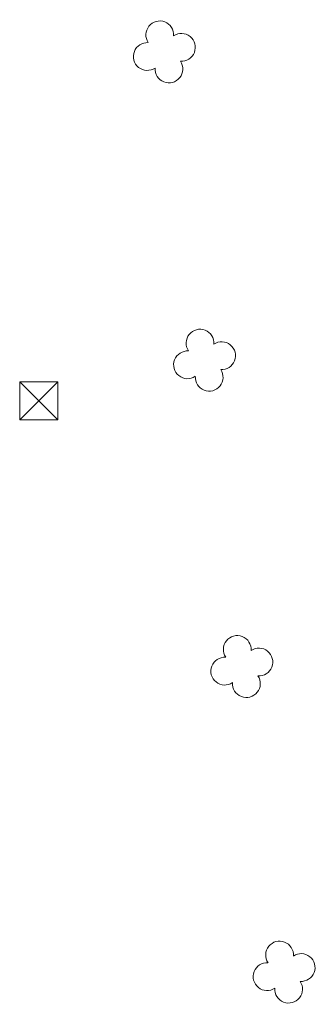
# Model space of a CAD drawing. Header units: metres. Extents: x 43144 to 46063, y 371355 to 373145.
# Tile 93 of 136: x 45863 to 45871, y 372905 to 372931. Entities that reach past the tile are written whole.
import ezdxf

# ---------------------------------------------------------------- set-up
doc = ezdxf.new("R2010")
doc.units = ezdxf.units.M

msp = doc.modelspace()

# ---------------------------------------------------------------- linework, layer by layer
at = {"layer": '', "color": 1, "linetype": 'Continuous', "lineweight": 13}
for p, q in [((45862.9, 372921.2), (45863.9, 372921.2)), ((45862.9, 372920.2), (45862.9, 372921.2)), ((45863.4, 372920.7), (45862.9, 372921.2)), ((45862.9, 372921.2), (45863.9, 372921.2)), ((45862.9, 372920.2), (45862.9, 372921.2)), ((45863.4, 372920.7), (45862.9, 372921.2)), ((45862.9, 372921.2), (45863.9, 372921.2)), ((45862.9, 372920.2), (45862.9, 372921.2)), ((45863.4, 372920.7), (45862.9, 372921.2)), ((45862.9, 372921.2), (45863.9, 372921.2)), ((45862.9, 372920.2), (45862.9, 372921.2)), ((45863.4, 372920.7), (45862.9, 372921.2)), ((45862.9, 372921.2), (45863.9, 372921.2)), ((45862.9, 372920.2), (45862.9, 372921.2)), ((45863.4, 372920.7), (45862.9, 372921.2)), ((45862.9, 372921.2), (45863.9, 372921.2)), ((45862.9, 372920.2), (45862.9, 372921.2)), ((45863.4, 372920.7), (45862.9, 372921.2)), ((45862.9, 372921.2), (45863.9, 372921.2)), ((45862.9, 372920.2), (45862.9, 372921.2)), ((45863.4, 372920.7), (45862.9, 372921.2)), ((45862.9, 372921.2), (45863.9, 372921.2)), ((45862.9, 372920.2), (45862.9, 372921.2)), ((45863.4, 372920.7), (45862.9, 372921.2)), ((45862.9, 372921.2), (45863.9, 372921.2)), ((45862.9, 372920.2), (45862.9, 372921.2)), ((45863.4, 372920.7), (45862.9, 372921.2)), ((45862.9, 372921.2), (45863.9, 372921.2)), ((45862.9, 372920.2), (45862.9, 372921.2)), ((45863.4, 372920.7), (45862.9, 372921.2)), ((45862.9, 372921.2), (45863.9, 372921.2)), ((45862.9, 372920.2), (45862.9, 372921.2)), ((45863.4, 372920.7), (45862.9, 372921.2)), ((45862.9, 372921.2), (45863.9, 372921.2)), ((45862.9, 372920.2), (45862.9, 372921.2)), ((45863.4, 372920.7), (45862.9, 372921.2)), ((45862.9, 372921.2), (45863.9, 372921.2)), ((45862.9, 372920.2), (45862.9, 372921.2)), ((45863.4, 372920.7), (45862.9, 372921.2)), ((45862.9, 372921.2), (45863.9, 372921.2)), ((45862.9, 372920.2), (45862.9, 372921.2)), ((45863.4, 372920.7), (45862.9, 372921.2)), ((45862.9, 372921.2), (45863.9, 372921.2)), ((45862.9, 372920.2), (45862.9, 372921.2)), ((45863.4, 372920.7), (45862.9, 372921.2)), ((45862.9, 372921.2), (45863.9, 372921.2)), ((45862.9, 372920.2), (45862.9, 372921.2)), ((45863.4, 372920.7), (45862.9, 372921.2)), ((45862.9, 372921.2), (45863.9, 372921.2)), ((45862.9, 372920.2), (45862.9, 372921.2)), ((45863.4, 372920.7), (45862.9, 372921.2)), ((45862.9, 372921.2), (45863.9, 372921.2)), ((45862.9, 372920.2), (45862.9, 372921.2)), ((45863.4, 372920.7), (45862.9, 372921.2)), ((45862.9, 372921.2), (45863.9, 372921.2)), ((45862.9, 372920.2), (45862.9, 372921.2)), ((45863.4, 372920.7), (45862.9, 372921.2)), ((45862.9, 372921.2), (45863.9, 372921.2)), ((45862.9, 372920.2), (45862.9, 372921.2)), ((45863.4, 372920.7), (45862.9, 372921.2)), ((45862.9, 372921.2), (45863.9, 372921.2)), ((45862.9, 372920.2), (45862.9, 372921.2)), ((45863.4, 372920.7), (45862.9, 372921.2)), ((45862.9, 372921.2), (45863.9, 372921.2)), ((45862.9, 372920.2), (45862.9, 372921.2)), ((45863.4, 372920.7), (45862.9, 372921.2)), ((45862.9, 372921.2), (45863.9, 372921.2)), ((45862.9, 372920.2), (45862.9, 372921.2)), ((45863.4, 372920.7), (45862.9, 372921.2)), ((45862.9, 372921.2), (45863.9, 372921.2)), ((45862.9, 372920.2), (45862.9, 372921.2)), ((45863.4, 372920.7), (45862.9, 372921.2)), ((45862.9, 372921.2), (45863.9, 372921.2)), ((45862.9, 372920.2), (45862.9, 372921.2)), ((45863.4, 372920.7), (45862.9, 372921.2)), ((45862.9, 372921.2), (45863.9, 372921.2)), ((45862.9, 372920.2), (45862.9, 372921.2)), ((45863.4, 372920.7), (45862.9, 372921.2)), ((45862.9, 372921.2), (45863.9, 372921.2)), ((45862.9, 372920.2), (45862.9, 372921.2)), ((45863.4, 372920.7), (45862.9, 372921.2)), ((45862.9, 372921.2), (45863.9, 372921.2)), ((45862.9, 372920.2), (45862.9, 372921.2)), ((45863.4, 372920.7), (45862.9, 372921.2)), ((45862.9, 372921.2), (45863.9, 372921.2)), ((45862.9, 372920.2), (45862.9, 372921.2)), ((45863.4, 372920.7), (45862.9, 372921.2)), ((45862.9, 372921.2), (45863.9, 372921.2)), ((45862.9, 372920.2), (45862.9, 372921.2)), ((45863.4, 372920.7), (45862.9, 372921.2)), ((45862.9, 372921.2), (45863.9, 372921.2)), ((45862.9, 372920.2), (45862.9, 372921.2)), ((45863.4, 372920.7), (45862.9, 372921.2)), ((45862.9, 372921.2), (45863.9, 372921.2)), ((45862.9, 372920.2), (45862.9, 372921.2)), ((45863.4, 372920.7), (45862.9, 372921.2)), ((45862.9, 372921.2), (45863.9, 372921.2)), ((45862.9, 372920.2), (45862.9, 372921.2)), ((45863.4, 372920.7), (45862.9, 372921.2)), ((45862.9, 372921.2), (45863.9, 372921.2)), ((45862.9, 372920.2), (45862.9, 372921.2)), ((45863.4, 372920.7), (45862.9, 372921.2)), ((45863.4, 372920.7), (45863.9, 372921.2)), ((45863.4, 372920.7), (45863.9, 372921.2)), ((45863.4, 372920.7), (45863.9, 372921.2)), ((45863.4, 372920.7), (45863.9, 372921.2)), ((45863.4, 372920.7), (45863.9, 372921.2)), ((45863.4, 372920.7), (45863.9, 372921.2)), ((45863.4, 372920.7), (45863.9, 372921.2)), ((45863.4, 372920.7), (45863.9, 372921.2)), ((45863.4, 372920.7), (45863.9, 372921.2)), ((45863.4, 372920.7), (45863.9, 372921.2)), ((45863.4, 372920.7), (45863.9, 372921.2)), ((45863.4, 372920.7), (45863.9, 372921.2)), ((45863.4, 372920.7), (45863.9, 372921.2)), ((45863.4, 372920.7), (45863.9, 372921.2)), ((45863.4, 372920.7), (45863.9, 372921.2)), ((45863.4, 372920.7), (45863.9, 372921.2)), ((45863.4, 372920.7), (45863.9, 372921.2)), ((45863.4, 372920.7), (45863.9, 372921.2)), ((45863.4, 372920.7), (45863.9, 372921.2)), ((45863.4, 372920.7), (45863.9, 372921.2)), ((45863.4, 372920.7), (45863.9, 372921.2)), ((45863.4, 372920.7), (45863.9, 372921.2)), ((45863.4, 372920.7), (45863.9, 372921.2)), ((45863.4, 372920.7), (45863.9, 372921.2)), ((45863.4, 372920.7), (45863.9, 372921.2)), ((45863.4, 372920.7), (45863.9, 372921.2)), ((45863.4, 372920.7), (45863.9, 372921.2)), ((45863.4, 372920.7), (45863.9, 372921.2)), ((45863.4, 372920.7), (45863.9, 372921.2)), ((45863.4, 372920.7), (45863.9, 372921.2)), ((45863.4, 372920.7), (45863.9, 372921.2)), ((45863.4, 372920.7), (45863.9, 372921.2)), ((45863.4, 372920.7), (45863.9, 372921.2)), ((45863.4, 372920.7), (45863.9, 372921.2)), ((45863.9, 372921.2), (45863.9, 372920.2)), ((45863.9, 372921.2), (45863.9, 372920.2)), ((45863.9, 372921.2), (45863.9, 372920.2)), ((45863.9, 372921.2), (45863.9, 372920.2)), ((45863.9, 372921.2), (45863.9, 372920.2)), ((45863.9, 372921.2), (45863.9, 372920.2)), ((45863.9, 372921.2), (45863.9, 372920.2)), ((45863.9, 372921.2), (45863.9, 372920.2)), ((45863.9, 372921.2), (45863.9, 372920.2)), ((45863.9, 372921.2), (45863.9, 372920.2)), ((45863.9, 372921.2), (45863.9, 372920.2)), ((45863.9, 372921.2), (45863.9, 372920.2)), ((45863.9, 372921.2), (45863.9, 372920.2)), ((45863.9, 372921.2), (45863.9, 372920.2)), ((45863.9, 372921.2), (45863.9, 372920.2)), ((45863.9, 372921.2), (45863.9, 372920.2)), ((45863.9, 372921.2), (45863.9, 372920.2)), ((45863.9, 372921.2), (45863.9, 372920.2)), ((45863.9, 372921.2), (45863.9, 372920.2)), ((45863.9, 372921.2), (45863.9, 372920.2)), ((45863.9, 372921.2), (45863.9, 372920.2)), ((45863.9, 372921.2), (45863.9, 372920.2)), ((45863.9, 372921.2), (45863.9, 372920.2)), ((45863.9, 372921.2), (45863.9, 372920.2)), ((45863.9, 372921.2), (45863.9, 372920.2)), ((45863.9, 372921.2), (45863.9, 372920.2)), ((45863.9, 372921.2), (45863.9, 372920.2)), ((45863.9, 372921.2), (45863.9, 372920.2)), ((45863.9, 372921.2), (45863.9, 372920.2)), ((45863.9, 372921.2), (45863.9, 372920.2)), ((45863.9, 372921.2), (45863.9, 372920.2)), ((45863.9, 372921.2), (45863.9, 372920.2)), ((45863.9, 372921.2), (45863.9, 372920.2)), ((45863.9, 372921.2), (45863.9, 372920.2)), ((45862.9, 372920.2), (45863.4, 372920.7)), ((45862.9, 372920.2), (45863.4, 372920.7)), ((45862.9, 372920.2), (45863.4, 372920.7)), ((45862.9, 372920.2), (45863.4, 372920.7)), ((45862.9, 372920.2), (45863.4, 372920.7)), ((45862.9, 372920.2), (45863.4, 372920.7)), ((45862.9, 372920.2), (45863.4, 372920.7)), ((45862.9, 372920.2), (45863.4, 372920.7)), ((45862.9, 372920.2), (45863.4, 372920.7)), ((45862.9, 372920.2), (45863.4, 372920.7)), ((45862.9, 372920.2), (45863.4, 372920.7)), ((45862.9, 372920.2), (45863.4, 372920.7)), ((45862.9, 372920.2), (45863.4, 372920.7)), ((45862.9, 372920.2), (45863.4, 372920.7)), ((45862.9, 372920.2), (45863.4, 372920.7)), ((45862.9, 372920.2), (45863.4, 372920.7)), ((45862.9, 372920.2), (45863.4, 372920.7)), ((45862.9, 372920.2), (45863.4, 372920.7)), ((45862.9, 372920.2), (45863.4, 372920.7)), ((45862.9, 372920.2), (45863.4, 372920.7)), ((45862.9, 372920.2), (45863.4, 372920.7)), ((45862.9, 372920.2), (45863.4, 372920.7)), ((45862.9, 372920.2), (45863.4, 372920.7)), ((45862.9, 372920.2), (45863.4, 372920.7)), ((45862.9, 372920.2), (45863.4, 372920.7)), ((45862.9, 372920.2), (45863.4, 372920.7)), ((45862.9, 372920.2), (45863.4, 372920.7)), ((45862.9, 372920.2), (45863.4, 372920.7)), ((45862.9, 372920.2), (45863.4, 372920.7)), ((45862.9, 372920.2), (45863.4, 372920.7)), ((45862.9, 372920.2), (45863.4, 372920.7)), ((45862.9, 372920.2), (45863.4, 372920.7)), ((45862.9, 372920.2), (45863.4, 372920.7)), ((45862.9, 372920.2), (45863.4, 372920.7)), ((45863.9, 372920.2), (45863.4, 372920.7)), ((45863.9, 372920.2), (45863.4, 372920.7)), ((45863.9, 372920.2), (45863.4, 372920.7)), ((45863.9, 372920.2), (45863.4, 372920.7)), ((45863.9, 372920.2), (45863.4, 372920.7)), ((45863.9, 372920.2), (45863.4, 372920.7)), ((45863.9, 372920.2), (45863.4, 372920.7)), ((45863.9, 372920.2), (45863.4, 372920.7)), ((45863.9, 372920.2), (45863.4, 372920.7)), ((45863.9, 372920.2), (45863.4, 372920.7)), ((45863.9, 372920.2), (45863.4, 372920.7)), ((45863.9, 372920.2), (45863.4, 372920.7)), ((45863.9, 372920.2), (45863.4, 372920.7)), ((45863.9, 372920.2), (45863.4, 372920.7)), ((45863.9, 372920.2), (45863.4, 372920.7)), ((45863.9, 372920.2), (45863.4, 372920.7)), ((45863.9, 372920.2), (45863.4, 372920.7)), ((45863.9, 372920.2), (45863.4, 372920.7)), ((45863.9, 372920.2), (45863.4, 372920.7)), ((45863.9, 372920.2), (45863.4, 372920.7)), ((45863.9, 372920.2), (45863.4, 372920.7)), ((45863.9, 372920.2), (45863.4, 372920.7)), ((45863.9, 372920.2), (45863.4, 372920.7)), ((45863.9, 372920.2), (45863.4, 372920.7)), ((45863.9, 372920.2), (45863.4, 372920.7)), ((45863.9, 372920.2), (45863.4, 372920.7)), ((45863.9, 372920.2), (45863.4, 372920.7)), ((45863.9, 372920.2), (45863.4, 372920.7)), ((45863.9, 372920.2), (45863.4, 372920.7)), ((45863.9, 372920.2), (45863.4, 372920.7)), ((45863.9, 372920.2), (45863.4, 372920.7)), ((45863.9, 372920.2), (45863.4, 372920.7)), ((45863.9, 372920.2), (45863.4, 372920.7)), ((45863.9, 372920.2), (45863.4, 372920.7)), ((45863.9, 372920.2), (45862.9, 372920.2)), ((45863.9, 372920.2), (45862.9, 372920.2)), ((45863.9, 372920.2), (45862.9, 372920.2)), ((45863.9, 372920.2), (45862.9, 372920.2)), ((45863.9, 372920.2), (45862.9, 372920.2)), ((45863.9, 372920.2), (45862.9, 372920.2)), ((45863.9, 372920.2), (45862.9, 372920.2)), ((45863.9, 372920.2), (45862.9, 372920.2)), ((45863.9, 372920.2), (45862.9, 372920.2)), ((45863.9, 372920.2), (45862.9, 372920.2)), ((45863.9, 372920.2), (45862.9, 372920.2)), ((45863.9, 372920.2), (45862.9, 372920.2)), ((45863.9, 372920.2), (45862.9, 372920.2)), ((45863.9, 372920.2), (45862.9, 372920.2)), ((45863.9, 372920.2), (45862.9, 372920.2)), ((45863.9, 372920.2), (45862.9, 372920.2)), ((45863.9, 372920.2), (45862.9, 372920.2)), ((45863.9, 372920.2), (45862.9, 372920.2)), ((45863.9, 372920.2), (45862.9, 372920.2)), ((45863.9, 372920.2), (45862.9, 372920.2)), ((45863.9, 372920.2), (45862.9, 372920.2)), ((45863.9, 372920.2), (45862.9, 372920.2)), ((45863.9, 372920.2), (45862.9, 372920.2)), ((45863.9, 372920.2), (45862.9, 372920.2)), ((45863.9, 372920.2), (45862.9, 372920.2)), ((45863.9, 372920.2), (45862.9, 372920.2)), ((45863.9, 372920.2), (45862.9, 372920.2)), ((45863.9, 372920.2), (45862.9, 372920.2)), ((45863.9, 372920.2), (45862.9, 372920.2)), ((45863.9, 372920.2), (45862.9, 372920.2)), ((45863.9, 372920.2), (45862.9, 372920.2)), ((45863.9, 372920.2), (45862.9, 372920.2)), ((45863.9, 372920.2), (45862.9, 372920.2)), ((45863.9, 372920.2), (45862.9, 372920.2))]:
    msp.add_line(p, q, dxfattribs=at)
at = {"layer": '', "color": 116, "linetype": 'Continuous', "lineweight": 13, "extrusion": (0, 0, -1)}
for centre, start, end in [((-45866.563, 372930.264), 326.0753, 183.9246), ((-45866.563, 372930.264), 326.0753, 183.9246), ((-45866.563, 372930.264), 326.0753, 183.9246), ((-45866.563, 372930.264), 326.0753, 183.9246), ((-45866.563, 372930.264), 326.0753, 183.9246), ((-45866.563, 372930.264), 326.0753, 183.9246), ((-45866.563, 372930.264), 326.0753, 183.9246), ((-45866.563, 372930.264), 326.0753, 183.9246), ((-45866.563, 372930.264), 326.0753, 183.9246), ((-45866.563, 372930.264), 326.0753, 183.9246), ((-45866.563, 372930.264), 326.0753, 183.9246), ((-45866.563, 372930.264), 326.0753, 183.9246), ((-45866.563, 372930.264), 326.0753, 183.9246), ((-45866.563, 372930.264), 326.0753, 183.9246), ((-45866.563, 372930.264), 326.0753, 183.9246), ((-45866.563, 372930.264), 326.0753, 183.9246), ((-45866.563, 372930.264), 326.0753, 183.9246), ((-45866.563, 372930.264), 326.0753, 183.9246), ((-45866.563, 372930.264), 326.0753, 183.9246), ((-45866.563, 372930.264), 326.0753, 183.9246), ((-45866.563, 372930.264), 326.0753, 183.9246), ((-45866.563, 372930.264), 326.0753, 183.9246), ((-45866.563, 372930.264), 326.0753, 183.9246), ((-45866.563, 372930.264), 326.0753, 183.9246), ((-45866.563, 372930.264), 326.0753, 183.9246), ((-45866.563, 372930.264), 326.0753, 183.9246), ((-45866.563, 372930.264), 326.0753, 183.9246), ((-45866.563, 372930.264), 326.0753, 183.9246), ((-45866.563, 372930.264), 326.0753, 183.9246), ((-45866.563, 372930.264), 326.0753, 183.9246), ((-45866.563, 372930.264), 326.0753, 183.9246), ((-45866.563, 372930.264), 326.0753, 183.9246), ((-45866.563, 372930.264), 326.0753, 183.9246), ((-45866.563, 372930.264), 326.0753, 183.9246), ((-45867.128, 372929.937), 56.0753, 273.9246), ((-45867.128, 372929.937), 56.0753, 273.9246), ((-45867.128, 372929.937), 56.0753, 273.9246), ((-45867.128, 372929.937), 56.0753, 273.9246), ((-45867.128, 372929.937), 56.0753, 273.9246), ((-45867.128, 372929.937), 56.0753, 273.9246), ((-45867.128, 372929.937), 56.0753, 273.9246), ((-45867.128, 372929.937), 56.0753, 273.9246), ((-45867.128, 372929.937), 56.0753, 273.9246), ((-45867.128, 372929.937), 56.0753, 273.9246), ((-45867.128, 372929.937), 56.0753, 273.9246), ((-45867.128, 372929.937), 56.0753, 273.9246), ((-45867.128, 372929.937), 56.0753, 273.9246), ((-45867.128, 372929.937), 56.0753, 273.9246), ((-45867.128, 372929.937), 56.0753, 273.9246), ((-45867.128, 372929.937), 56.0753, 273.9246), ((-45867.128, 372929.937), 56.0753, 273.9246), ((-45867.128, 372929.937), 56.0753, 273.9246), ((-45867.128, 372929.937), 56.0753, 273.9246), ((-45867.128, 372929.937), 56.0753, 273.9246), ((-45867.128, 372929.937), 56.0753, 273.9246), ((-45867.128, 372929.937), 56.0753, 273.9246), ((-45867.128, 372929.937), 56.0753, 273.9246), ((-45867.128, 372929.937), 56.0753, 273.9246), ((-45867.128, 372929.937), 56.0753, 273.9246), ((-45867.128, 372929.937), 56.0753, 273.9246), ((-45867.128, 372929.937), 56.0753, 273.9246), ((-45867.128, 372929.937), 56.0753, 273.9246), ((-45867.128, 372929.937), 56.0753, 273.9246), ((-45867.128, 372929.937), 56.0753, 273.9246), ((-45867.128, 372929.937), 56.0753, 273.9246), ((-45867.128, 372929.937), 56.0753, 273.9246), ((-45867.128, 372929.937), 56.0753, 273.9246), ((-45867.128, 372929.937), 56.0753, 273.9246), ((-45866.236, 372929.698), 236.0753, 93.9246), ((-45866.236, 372929.698), 236.0753, 93.9246), ((-45866.236, 372929.698), 236.0753, 93.9246), ((-45866.236, 372929.698), 236.0753, 93.9246), ((-45866.236, 372929.698), 236.0753, 93.9246), ((-45866.236, 372929.698), 236.0753, 93.9246), ((-45866.236, 372929.698), 236.0753, 93.9246), ((-45866.236, 372929.698), 236.0753, 93.9246), ((-45866.236, 372929.698), 236.0753, 93.9246), ((-45866.236, 372929.698), 236.0753, 93.9246), ((-45866.236, 372929.698), 236.0753, 93.9246), ((-45866.236, 372929.698), 236.0753, 93.9246), ((-45866.236, 372929.698), 236.0753, 93.9246), ((-45866.236, 372929.698), 236.0753, 93.9246), ((-45866.236, 372929.698), 236.0753, 93.9246), ((-45866.236, 372929.698), 236.0753, 93.9246), ((-45866.236, 372929.698), 236.0753, 93.9246), ((-45866.236, 372929.698), 236.0753, 93.9246), ((-45866.236, 372929.698), 236.0753, 93.9246), ((-45866.236, 372929.698), 236.0753, 93.9246), ((-45866.236, 372929.698), 236.0753, 93.9246), ((-45866.236, 372929.698), 236.0753, 93.9246), ((-45866.236, 372929.698), 236.0753, 93.9246), ((-45866.236, 372929.698), 236.0753, 93.9246), ((-45866.236, 372929.698), 236.0753, 93.9246), ((-45866.236, 372929.698), 236.0753, 93.9246), ((-45866.236, 372929.698), 236.0753, 93.9246), ((-45866.236, 372929.698), 236.0753, 93.9246), ((-45866.236, 372929.698), 236.0753, 93.9246), ((-45866.236, 372929.698), 236.0753, 93.9246), ((-45866.236, 372929.698), 236.0753, 93.9246), ((-45866.236, 372929.698), 236.0753, 93.9246), ((-45866.236, 372929.698), 236.0753, 93.9246), ((-45866.236, 372929.698), 236.0753, 93.9246), ((-45866.802, 372929.372), 146.0753, 3.9246), ((-45866.802, 372929.372), 146.0753, 3.9246), ((-45866.802, 372929.372), 146.0753, 3.9246), ((-45866.802, 372929.372), 146.0753, 3.9246), ((-45866.802, 372929.372), 146.0753, 3.9246), ((-45866.802, 372929.372), 146.0753, 3.9246), ((-45866.802, 372929.372), 146.0753, 3.9246), ((-45866.802, 372929.372), 146.0753, 3.9246), ((-45866.802, 372929.372), 146.0753, 3.9246), ((-45866.802, 372929.372), 146.0753, 3.9246), ((-45866.802, 372929.372), 146.0753, 3.9246), ((-45866.802, 372929.372), 146.0753, 3.9246), ((-45866.802, 372929.372), 146.0753, 3.9246), ((-45866.802, 372929.372), 146.0753, 3.9246), ((-45866.802, 372929.372), 146.0753, 3.9246), ((-45866.802, 372929.372), 146.0753, 3.9246), ((-45866.802, 372929.372), 146.0753, 3.9246), ((-45866.802, 372929.372), 146.0753, 3.9246), ((-45866.802, 372929.372), 146.0753, 3.9246), ((-45866.802, 372929.372), 146.0753, 3.9246), ((-45866.802, 372929.372), 146.0753, 3.9246), ((-45866.802, 372929.372), 146.0753, 3.9246), ((-45866.802, 372929.372), 146.0753, 3.9246), ((-45866.802, 372929.372), 146.0753, 3.9246), ((-45866.802, 372929.372), 146.0753, 3.9246), ((-45866.802, 372929.372), 146.0753, 3.9246), ((-45866.802, 372929.372), 146.0753, 3.9246), ((-45866.802, 372929.372), 146.0753, 3.9246), ((-45866.802, 372929.372), 146.0753, 3.9246), ((-45866.802, 372929.372), 146.0753, 3.9246), ((-45866.802, 372929.372), 146.0753, 3.9246), ((-45866.802, 372929.372), 146.0753, 3.9246), ((-45866.802, 372929.372), 146.0753, 3.9246), ((-45866.802, 372929.372), 146.0753, 3.9246), ((-45867.615, 372922.208), 326.0753, 183.9246), ((-45867.615, 372922.208), 326.0753, 183.9246), ((-45867.615, 372922.208), 326.0753, 183.9246), ((-45867.615, 372922.208), 326.0753, 183.9246), ((-45867.615, 372922.208), 326.0753, 183.9246), ((-45867.615, 372922.208), 326.0753, 183.9246), ((-45867.615, 372922.208), 326.0753, 183.9246), ((-45867.615, 372922.208), 326.0753, 183.9246), ((-45867.615, 372922.208), 326.0753, 183.9246), ((-45867.615, 372922.208), 326.0753, 183.9246), ((-45867.615, 372922.208), 326.0753, 183.9246), ((-45867.615, 372922.208), 326.0753, 183.9246), ((-45867.615, 372922.208), 326.0753, 183.9246), ((-45867.615, 372922.208), 326.0753, 183.9246), ((-45867.615, 372922.208), 326.0753, 183.9246), ((-45867.615, 372922.208), 326.0753, 183.9246), ((-45867.615, 372922.208), 326.0753, 183.9246), ((-45867.615, 372922.208), 326.0753, 183.9246), ((-45867.615, 372922.208), 326.0753, 183.9246), ((-45867.615, 372922.208), 326.0753, 183.9246), ((-45867.615, 372922.208), 326.0753, 183.9246), ((-45867.615, 372922.208), 326.0753, 183.9246), ((-45867.615, 372922.208), 326.0753, 183.9246), ((-45867.615, 372922.208), 326.0753, 183.9246), ((-45867.615, 372922.208), 326.0753, 183.9246), ((-45867.615, 372922.208), 326.0753, 183.9246), ((-45867.615, 372922.208), 326.0753, 183.9246), ((-45867.615, 372922.208), 326.0753, 183.9246), ((-45867.615, 372922.208), 326.0753, 183.9246), ((-45867.615, 372922.208), 326.0753, 183.9246), ((-45867.615, 372922.208), 326.0753, 183.9246), ((-45867.615, 372922.208), 326.0753, 183.9246), ((-45867.615, 372922.208), 326.0753, 183.9246), ((-45867.615, 372922.208), 326.0753, 183.9246), ((-45868.18, 372921.881), 56.0753, 273.9246), ((-45868.18, 372921.881), 56.0753, 273.9246), ((-45868.18, 372921.881), 56.0753, 273.9246), ((-45868.18, 372921.881), 56.0753, 273.9246), ((-45868.18, 372921.881), 56.0753, 273.9246), ((-45868.18, 372921.881), 56.0753, 273.9246), ((-45868.18, 372921.881), 56.0753, 273.9246), ((-45868.18, 372921.881), 56.0753, 273.9246), ((-45868.18, 372921.881), 56.0753, 273.9246), ((-45868.18, 372921.881), 56.0753, 273.9246), ((-45868.18, 372921.881), 56.0753, 273.9246), ((-45868.18, 372921.881), 56.0753, 273.9246), ((-45868.18, 372921.881), 56.0753, 273.9246), ((-45868.18, 372921.881), 56.0753, 273.9246), ((-45868.18, 372921.881), 56.0753, 273.9246), ((-45868.18, 372921.881), 56.0753, 273.9246), ((-45868.18, 372921.881), 56.0753, 273.9246), ((-45868.18, 372921.881), 56.0753, 273.9246), ((-45868.18, 372921.881), 56.0753, 273.9246), ((-45868.18, 372921.881), 56.0753, 273.9246), ((-45868.18, 372921.881), 56.0753, 273.9246), ((-45868.18, 372921.881), 56.0753, 273.9246), ((-45868.18, 372921.881), 56.0753, 273.9246), ((-45868.18, 372921.881), 56.0753, 273.9246), ((-45868.18, 372921.881), 56.0753, 273.9246), ((-45868.18, 372921.881), 56.0753, 273.9246), ((-45868.18, 372921.881), 56.0753, 273.9246), ((-45868.18, 372921.881), 56.0753, 273.9246), ((-45868.18, 372921.881), 56.0753, 273.9246), ((-45868.18, 372921.881), 56.0753, 273.9246), ((-45868.18, 372921.881), 56.0753, 273.9246), ((-45868.18, 372921.881), 56.0753, 273.9246), ((-45868.18, 372921.881), 56.0753, 273.9246), ((-45868.18, 372921.881), 56.0753, 273.9246), ((-45867.288, 372921.642), 236.0753, 93.9246), ((-45867.288, 372921.642), 236.0753, 93.9246), ((-45867.288, 372921.642), 236.0753, 93.9246), ((-45867.288, 372921.642), 236.0753, 93.9246), ((-45867.288, 372921.642), 236.0753, 93.9246), ((-45867.288, 372921.642), 236.0753, 93.9246), ((-45867.288, 372921.642), 236.0753, 93.9246), ((-45867.288, 372921.642), 236.0753, 93.9246), ((-45867.288, 372921.642), 236.0753, 93.9246), ((-45867.288, 372921.642), 236.0753, 93.9246), ((-45867.288, 372921.642), 236.0753, 93.9246), ((-45867.288, 372921.642), 236.0753, 93.9246), ((-45867.288, 372921.642), 236.0753, 93.9246), ((-45867.288, 372921.642), 236.0753, 93.9246), ((-45867.288, 372921.642), 236.0753, 93.9246), ((-45867.288, 372921.642), 236.0753, 93.9246), ((-45867.288, 372921.642), 236.0753, 93.9246), ((-45867.288, 372921.642), 236.0753, 93.9246), ((-45867.288, 372921.642), 236.0753, 93.9246), ((-45867.288, 372921.642), 236.0753, 93.9246), ((-45867.288, 372921.642), 236.0753, 93.9246), ((-45867.288, 372921.642), 236.0753, 93.9246), ((-45867.288, 372921.642), 236.0753, 93.9246), ((-45867.288, 372921.642), 236.0753, 93.9246), ((-45867.288, 372921.642), 236.0753, 93.9246), ((-45867.288, 372921.642), 236.0753, 93.9246), ((-45867.288, 372921.642), 236.0753, 93.9246), ((-45867.288, 372921.642), 236.0753, 93.9246), ((-45867.288, 372921.642), 236.0753, 93.9246), ((-45867.288, 372921.642), 236.0753, 93.9246), ((-45867.288, 372921.642), 236.0753, 93.9246), ((-45867.288, 372921.642), 236.0753, 93.9246), ((-45867.288, 372921.642), 236.0753, 93.9246), ((-45867.288, 372921.642), 236.0753, 93.9246), ((-45867.854, 372921.316), 146.0753, 3.9246), ((-45867.854, 372921.316), 146.0753, 3.9246), ((-45867.854, 372921.316), 146.0753, 3.9246), ((-45867.854, 372921.316), 146.0753, 3.9246), ((-45867.854, 372921.316), 146.0753, 3.9246), ((-45867.854, 372921.316), 146.0753, 3.9246), ((-45867.854, 372921.316), 146.0753, 3.9246), ((-45867.854, 372921.316), 146.0753, 3.9246), ((-45867.854, 372921.316), 146.0753, 3.9246), ((-45867.854, 372921.316), 146.0753, 3.9246), ((-45867.854, 372921.316), 146.0753, 3.9246), ((-45867.854, 372921.316), 146.0753, 3.9246), ((-45867.854, 372921.316), 146.0753, 3.9246), ((-45867.854, 372921.316), 146.0753, 3.9246), ((-45867.854, 372921.316), 146.0753, 3.9246), ((-45867.854, 372921.316), 146.0753, 3.9246), ((-45867.854, 372921.316), 146.0753, 3.9246), ((-45867.854, 372921.316), 146.0753, 3.9246), ((-45867.854, 372921.316), 146.0753, 3.9246), ((-45867.854, 372921.316), 146.0753, 3.9246), ((-45867.854, 372921.316), 146.0753, 3.9246), ((-45867.854, 372921.316), 146.0753, 3.9246), ((-45867.854, 372921.316), 146.0753, 3.9246), ((-45867.854, 372921.316), 146.0753, 3.9246), ((-45867.854, 372921.316), 146.0753, 3.9246), ((-45867.854, 372921.316), 146.0753, 3.9246), ((-45867.854, 372921.316), 146.0753, 3.9246), ((-45867.854, 372921.316), 146.0753, 3.9246), ((-45867.854, 372921.316), 146.0753, 3.9246), ((-45867.854, 372921.316), 146.0753, 3.9246), ((-45867.854, 372921.316), 146.0753, 3.9246), ((-45867.854, 372921.316), 146.0753, 3.9246), ((-45867.854, 372921.316), 146.0753, 3.9246), ((-45867.854, 372921.316), 146.0753, 3.9246), ((-45868.588, 372914.203), 326.0753, 183.9246), ((-45868.588, 372914.203), 326.0753, 183.9246), ((-45868.588, 372914.203), 326.0753, 183.9246), ((-45868.588, 372914.203), 326.0753, 183.9246), ((-45868.588, 372914.203), 326.0753, 183.9246), ((-45868.588, 372914.203), 326.0753, 183.9246), ((-45868.588, 372914.203), 326.0753, 183.9246), ((-45868.588, 372914.203), 326.0753, 183.9246), ((-45868.588, 372914.203), 326.0753, 183.9246), ((-45868.588, 372914.203), 326.0753, 183.9246), ((-45868.588, 372914.203), 326.0753, 183.9246), ((-45868.588, 372914.203), 326.0753, 183.9246), ((-45868.588, 372914.203), 326.0753, 183.9246), ((-45868.588, 372914.203), 326.0753, 183.9246), ((-45868.588, 372914.203), 326.0753, 183.9246), ((-45868.588, 372914.203), 326.0753, 183.9246), ((-45868.588, 372914.203), 326.0753, 183.9246), ((-45868.588, 372914.203), 326.0753, 183.9246), ((-45868.588, 372914.203), 326.0753, 183.9246), ((-45868.588, 372914.203), 326.0753, 183.9246), ((-45868.588, 372914.203), 326.0753, 183.9246), ((-45868.588, 372914.203), 326.0753, 183.9246), ((-45868.588, 372914.203), 326.0753, 183.9246), ((-45868.588, 372914.203), 326.0753, 183.9246), ((-45868.588, 372914.203), 326.0753, 183.9246), ((-45868.588, 372914.203), 326.0753, 183.9246), ((-45868.588, 372914.203), 326.0753, 183.9246), ((-45868.588, 372914.203), 326.0753, 183.9246), ((-45868.588, 372914.203), 326.0753, 183.9246), ((-45868.588, 372914.203), 326.0753, 183.9246), ((-45868.588, 372914.203), 326.0753, 183.9246), ((-45868.588, 372914.203), 326.0753, 183.9246), ((-45868.588, 372914.203), 326.0753, 183.9246), ((-45868.588, 372914.203), 326.0753, 183.9246), ((-45869.153, 372913.876), 56.0753, 273.9246), ((-45869.153, 372913.876), 56.0753, 273.9246), ((-45869.153, 372913.876), 56.0753, 273.9246), ((-45869.153, 372913.876), 56.0753, 273.9246), ((-45869.153, 372913.876), 56.0753, 273.9246), ((-45869.153, 372913.876), 56.0753, 273.9246), ((-45869.153, 372913.876), 56.0753, 273.9246), ((-45869.153, 372913.876), 56.0753, 273.9246), ((-45869.153, 372913.876), 56.0753, 273.9246), ((-45869.153, 372913.876), 56.0753, 273.9246), ((-45869.153, 372913.876), 56.0753, 273.9246), ((-45869.153, 372913.876), 56.0753, 273.9246), ((-45869.153, 372913.876), 56.0753, 273.9246), ((-45869.153, 372913.876), 56.0753, 273.9246), ((-45869.153, 372913.876), 56.0753, 273.9246), ((-45869.153, 372913.876), 56.0753, 273.9246), ((-45869.153, 372913.876), 56.0753, 273.9246), ((-45869.153, 372913.876), 56.0753, 273.9246), ((-45869.153, 372913.876), 56.0753, 273.9246), ((-45869.153, 372913.876), 56.0753, 273.9246), ((-45869.153, 372913.876), 56.0753, 273.9246), ((-45869.153, 372913.876), 56.0753, 273.9246), ((-45869.153, 372913.876), 56.0753, 273.9246), ((-45869.153, 372913.876), 56.0753, 273.9246), ((-45869.153, 372913.876), 56.0753, 273.9246), ((-45869.153, 372913.876), 56.0753, 273.9246), ((-45869.153, 372913.876), 56.0753, 273.9246), ((-45869.153, 372913.876), 56.0753, 273.9246), ((-45869.153, 372913.876), 56.0753, 273.9246), ((-45869.153, 372913.876), 56.0753, 273.9246), ((-45869.153, 372913.876), 56.0753, 273.9246), ((-45869.153, 372913.876), 56.0753, 273.9246), ((-45869.153, 372913.876), 56.0753, 273.9246), ((-45869.153, 372913.876), 56.0753, 273.9246), ((-45868.261, 372913.637), 236.0753, 93.9246), ((-45868.261, 372913.637), 236.0753, 93.9246), ((-45868.261, 372913.637), 236.0753, 93.9246), ((-45868.261, 372913.637), 236.0753, 93.9246), ((-45868.261, 372913.637), 236.0753, 93.9246), ((-45868.261, 372913.637), 236.0753, 93.9246), ((-45868.261, 372913.637), 236.0753, 93.9246), ((-45868.261, 372913.637), 236.0753, 93.9246), ((-45868.261, 372913.637), 236.0753, 93.9246), ((-45868.261, 372913.637), 236.0753, 93.9246), ((-45868.261, 372913.637), 236.0753, 93.9246), ((-45868.261, 372913.637), 236.0753, 93.9246), ((-45868.261, 372913.637), 236.0753, 93.9246), ((-45868.261, 372913.637), 236.0753, 93.9246), ((-45868.261, 372913.637), 236.0753, 93.9246), ((-45868.261, 372913.637), 236.0753, 93.9246), ((-45868.261, 372913.637), 236.0753, 93.9246), ((-45868.261, 372913.637), 236.0753, 93.9246), ((-45868.261, 372913.637), 236.0753, 93.9246), ((-45868.261, 372913.637), 236.0753, 93.9246), ((-45868.261, 372913.637), 236.0753, 93.9246), ((-45868.261, 372913.637), 236.0753, 93.9246), ((-45868.261, 372913.637), 236.0753, 93.9246), ((-45868.261, 372913.637), 236.0753, 93.9246), ((-45868.261, 372913.637), 236.0753, 93.9246), ((-45868.261, 372913.637), 236.0753, 93.9246), ((-45868.261, 372913.637), 236.0753, 93.9246), ((-45868.261, 372913.637), 236.0753, 93.9246), ((-45868.261, 372913.637), 236.0753, 93.9246), ((-45868.261, 372913.637), 236.0753, 93.9246), ((-45868.261, 372913.637), 236.0753, 93.9246), ((-45868.261, 372913.637), 236.0753, 93.9246), ((-45868.261, 372913.637), 236.0753, 93.9246), ((-45868.261, 372913.637), 236.0753, 93.9246), ((-45868.827, 372913.311), 146.0753, 3.9246), ((-45868.827, 372913.311), 146.0753, 3.9246), ((-45868.827, 372913.311), 146.0753, 3.9246), ((-45868.827, 372913.311), 146.0753, 3.9246), ((-45868.827, 372913.311), 146.0753, 3.9246), ((-45868.827, 372913.311), 146.0753, 3.9246), ((-45868.827, 372913.311), 146.0753, 3.9246), ((-45868.827, 372913.311), 146.0753, 3.9246), ((-45868.827, 372913.311), 146.0753, 3.9246), ((-45868.827, 372913.311), 146.0753, 3.9246), ((-45868.827, 372913.311), 146.0753, 3.9246), ((-45868.827, 372913.311), 146.0753, 3.9246), ((-45868.827, 372913.311), 146.0753, 3.9246), ((-45868.827, 372913.311), 146.0753, 3.9246), ((-45868.827, 372913.311), 146.0753, 3.9246), ((-45868.827, 372913.311), 146.0753, 3.9246), ((-45868.827, 372913.311), 146.0753, 3.9246), ((-45868.827, 372913.311), 146.0753, 3.9246), ((-45868.827, 372913.311), 146.0753, 3.9246), ((-45868.827, 372913.311), 146.0753, 3.9246), ((-45868.827, 372913.311), 146.0753, 3.9246), ((-45868.827, 372913.311), 146.0753, 3.9246), ((-45868.827, 372913.311), 146.0753, 3.9246), ((-45868.827, 372913.311), 146.0753, 3.9246), ((-45868.827, 372913.311), 146.0753, 3.9246), ((-45868.827, 372913.311), 146.0753, 3.9246), ((-45868.827, 372913.311), 146.0753, 3.9246), ((-45868.827, 372913.311), 146.0753, 3.9246), ((-45868.827, 372913.311), 146.0753, 3.9246), ((-45868.827, 372913.311), 146.0753, 3.9246), ((-45868.827, 372913.311), 146.0753, 3.9246), ((-45868.827, 372913.311), 146.0753, 3.9246), ((-45868.827, 372913.311), 146.0753, 3.9246), ((-45868.827, 372913.311), 146.0753, 3.9246), ((-45869.694, 372906.219), 326.0753, 183.9246), ((-45869.694, 372906.219), 326.0753, 183.9246), ((-45869.694, 372906.219), 326.0753, 183.9246), ((-45869.694, 372906.219), 326.0753, 183.9246), ((-45869.694, 372906.219), 326.0753, 183.9246), ((-45869.694, 372906.219), 326.0753, 183.9246), ((-45869.694, 372906.219), 326.0753, 183.9246), ((-45869.694, 372906.219), 326.0753, 183.9246), ((-45869.694, 372906.219), 326.0753, 183.9246), ((-45869.694, 372906.219), 326.0753, 183.9246), ((-45869.694, 372906.219), 326.0753, 183.9246), ((-45869.694, 372906.219), 326.0753, 183.9246), ((-45869.694, 372906.219), 326.0753, 183.9246), ((-45869.694, 372906.219), 326.0753, 183.9246), ((-45869.694, 372906.219), 326.0753, 183.9246), ((-45869.694, 372906.219), 326.0753, 183.9246), ((-45869.694, 372906.219), 326.0753, 183.9246), ((-45869.694, 372906.219), 326.0753, 183.9246), ((-45869.694, 372906.219), 326.0753, 183.9246), ((-45869.694, 372906.219), 326.0753, 183.9246), ((-45869.694, 372906.219), 326.0753, 183.9246), ((-45869.694, 372906.219), 326.0753, 183.9246), ((-45869.694, 372906.219), 326.0753, 183.9246), ((-45869.694, 372906.219), 326.0753, 183.9246), ((-45869.694, 372906.219), 326.0753, 183.9246), ((-45869.694, 372906.219), 326.0753, 183.9246), ((-45869.694, 372906.219), 326.0753, 183.9246), ((-45869.694, 372906.219), 326.0753, 183.9246), ((-45869.694, 372906.219), 326.0753, 183.9246), ((-45869.694, 372906.219), 326.0753, 183.9246), ((-45869.694, 372906.219), 326.0753, 183.9246), ((-45869.694, 372906.219), 326.0753, 183.9246), ((-45869.694, 372906.219), 326.0753, 183.9246), ((-45869.694, 372906.219), 326.0753, 183.9246), ((-45870.259, 372905.892), 56.0753, 273.9246), ((-45870.259, 372905.892), 56.0753, 273.9246), ((-45870.259, 372905.892), 56.0753, 273.9246), ((-45870.259, 372905.892), 56.0753, 273.9246), ((-45870.259, 372905.892), 56.0753, 273.9246), ((-45870.259, 372905.892), 56.0753, 273.9246), ((-45870.259, 372905.892), 56.0753, 273.9246), ((-45870.259, 372905.892), 56.0753, 273.9246), ((-45870.259, 372905.892), 56.0753, 273.9246), ((-45870.259, 372905.892), 56.0753, 273.9246), ((-45870.259, 372905.892), 56.0753, 273.9246), ((-45870.259, 372905.892), 56.0753, 273.9246), ((-45870.259, 372905.892), 56.0753, 273.9246), ((-45870.259, 372905.892), 56.0753, 273.9246), ((-45870.259, 372905.892), 56.0753, 273.9246), ((-45870.259, 372905.892), 56.0753, 273.9246), ((-45870.259, 372905.892), 56.0753, 273.9246), ((-45870.259, 372905.892), 56.0753, 273.9246), ((-45870.259, 372905.892), 56.0753, 273.9246), ((-45870.259, 372905.892), 56.0753, 273.9246), ((-45870.259, 372905.892), 56.0753, 273.9246), ((-45870.259, 372905.892), 56.0753, 273.9246), ((-45870.259, 372905.892), 56.0753, 273.9246), ((-45870.259, 372905.892), 56.0753, 273.9246), ((-45870.259, 372905.892), 56.0753, 273.9246), ((-45870.259, 372905.892), 56.0753, 273.9246), ((-45870.259, 372905.892), 56.0753, 273.9246), ((-45870.259, 372905.892), 56.0753, 273.9246), ((-45870.259, 372905.892), 56.0753, 273.9246), ((-45870.259, 372905.892), 56.0753, 273.9246), ((-45870.259, 372905.892), 56.0753, 273.9246), ((-45870.259, 372905.892), 56.0753, 273.9246), ((-45870.259, 372905.892), 56.0753, 273.9246), ((-45870.259, 372905.892), 56.0753, 273.9246), ((-45869.367, 372905.653), 236.0753, 93.9246), ((-45869.367, 372905.653), 236.0753, 93.9246), ((-45869.367, 372905.653), 236.0753, 93.9246), ((-45869.367, 372905.653), 236.0753, 93.9246), ((-45869.367, 372905.653), 236.0753, 93.9246), ((-45869.367, 372905.653), 236.0753, 93.9246), ((-45869.367, 372905.653), 236.0753, 93.9246), ((-45869.367, 372905.653), 236.0753, 93.9246), ((-45869.367, 372905.653), 236.0753, 93.9246), ((-45869.367, 372905.653), 236.0753, 93.9246), ((-45869.367, 372905.653), 236.0753, 93.9246), ((-45869.367, 372905.653), 236.0753, 93.9246), ((-45869.367, 372905.653), 236.0753, 93.9246), ((-45869.367, 372905.653), 236.0753, 93.9246), ((-45869.367, 372905.653), 236.0753, 93.9246), ((-45869.367, 372905.653), 236.0753, 93.9246), ((-45869.367, 372905.653), 236.0753, 93.9246), ((-45869.367, 372905.653), 236.0753, 93.9246), ((-45869.367, 372905.653), 236.0753, 93.9246), ((-45869.367, 372905.653), 236.0753, 93.9246), ((-45869.367, 372905.653), 236.0753, 93.9246), ((-45869.367, 372905.653), 236.0753, 93.9246), ((-45869.367, 372905.653), 236.0753, 93.9246), ((-45869.367, 372905.653), 236.0753, 93.9246), ((-45869.367, 372905.653), 236.0753, 93.9246), ((-45869.367, 372905.653), 236.0753, 93.9246), ((-45869.367, 372905.653), 236.0753, 93.9246), ((-45869.367, 372905.653), 236.0753, 93.9246), ((-45869.367, 372905.653), 236.0753, 93.9246), ((-45869.367, 372905.653), 236.0753, 93.9246), ((-45869.367, 372905.653), 236.0753, 93.9246), ((-45869.367, 372905.653), 236.0753, 93.9246), ((-45869.367, 372905.653), 236.0753, 93.9246), ((-45869.367, 372905.653), 236.0753, 93.9246), ((-45869.933, 372905.327), 146.0753, 3.9246), ((-45869.933, 372905.327), 146.0753, 3.9246), ((-45869.933, 372905.327), 146.0753, 3.9246), ((-45869.933, 372905.327), 146.0753, 3.9246), ((-45869.933, 372905.327), 146.0753, 3.9246), ((-45869.933, 372905.327), 146.0753, 3.9246), ((-45869.933, 372905.327), 146.0753, 3.9246), ((-45869.933, 372905.327), 146.0753, 3.9246), ((-45869.933, 372905.327), 146.0753, 3.9246), ((-45869.933, 372905.327), 146.0753, 3.9246), ((-45869.933, 372905.327), 146.0753, 3.9246), ((-45869.933, 372905.327), 146.0753, 3.9246), ((-45869.933, 372905.327), 146.0753, 3.9246), ((-45869.933, 372905.327), 146.0753, 3.9246), ((-45869.933, 372905.327), 146.0753, 3.9246), ((-45869.933, 372905.327), 146.0753, 3.9246), ((-45869.933, 372905.327), 146.0753, 3.9246), ((-45869.933, 372905.327), 146.0753, 3.9246), ((-45869.933, 372905.327), 146.0753, 3.9246), ((-45869.933, 372905.327), 146.0753, 3.9246), ((-45869.933, 372905.327), 146.0753, 3.9246), ((-45869.933, 372905.327), 146.0753, 3.9246), ((-45869.933, 372905.327), 146.0753, 3.9246), ((-45869.933, 372905.327), 146.0753, 3.9246), ((-45869.933, 372905.327), 146.0753, 3.9246), ((-45869.933, 372905.327), 146.0753, 3.9246), ((-45869.933, 372905.327), 146.0753, 3.9246), ((-45869.933, 372905.327), 146.0753, 3.9246), ((-45869.933, 372905.327), 146.0753, 3.9246), ((-45869.933, 372905.327), 146.0753, 3.9246), ((-45869.933, 372905.327), 146.0753, 3.9246), ((-45869.933, 372905.327), 146.0753, 3.9246), ((-45869.933, 372905.327), 146.0753, 3.9246), ((-45869.933, 372905.327), 146.0753, 3.9246)]:
    msp.add_arc(centre, 0.363, start, end, dxfattribs=at)

doc.saveas('drawing.dxf')
